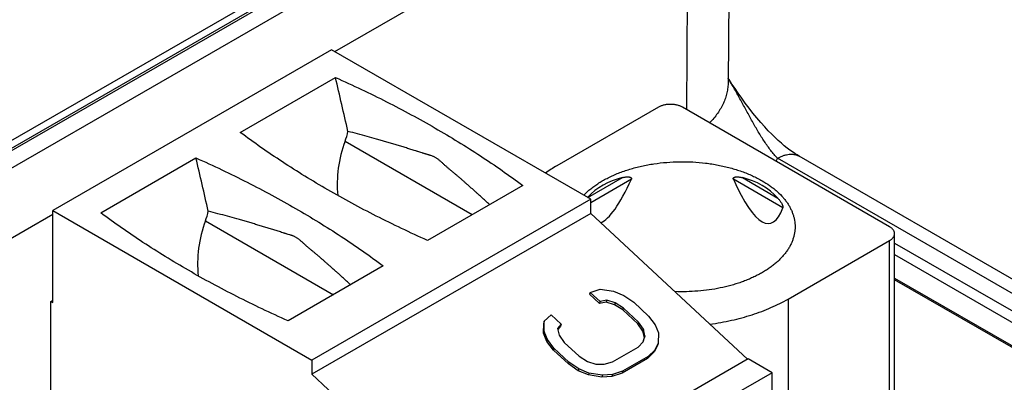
# Model space of a CAD drawing. Header units: inches. Extents: x 0 to 34, y 0 to 22.
# Tile 70 of 78: x 27.945 to 28.633, y 15.028 to 15.282. Entities that reach past the tile are written whole.
import ezdxf

# ---------------------------------------------------------------- set-up
doc = ezdxf.new("R2010")
doc.units = ezdxf.units.IN
doc.header["$LTSCALE"] = 1.87
doc.header["$MEASUREMENT"] = 0
doc.layers.get('0').update_dxf_attribs({"linetype": 'CONTINUOUS'})

msp = doc.modelspace()

# ---------------------------------------------------------------- linework, layer by layer
at = {"color": 7, "linetype": 'CONTINUOUS'}
for p, q in [((26.07552, 14.12119), (28.36343, 15.4422)), ((28.37773, 15.44498), (26.08499, 14.12118)), ((28.38019, 15.44473), (26.08746, 14.12094)), ((28.44181, 15.44271), (28.44027, 15.23815)), ((26.09734, 14.11452), (28.3913, 15.43902)), ((28.16551, 15.25966), (28.41252, 15.40228)), ((28.41252, 15.40228), (28.41114, 15.21911)), ((28.16328, 15.26095), (27.96841, 15.14844)), ((28.34423, 15.15647), (28.16328, 15.26095)), ((28.09939, 15.20317), (28.16592, 15.24158)), ((28.39156, 15.22077), (28.32064, 15.17983)), ((28.55302, 15.13719), (28.40826, 15.22077)), ((28.17266, 15.19694), (28.26147, 15.14566)), ((28.00195, 15.14691), (28.06849, 15.18533)), ((29.19395, 14.76982), (28.4748, 15.18505)), ((29.20895, 14.7713), (28.4898, 15.18653)), ((28.34225, 15.15762), (28.36635, 15.17154)), ((28.37263, 15.17033), (28.34423, 15.15394)), ((28.47848, 15.15036), (28.44389, 15.17033)), ((28.45018, 15.17154), (28.47492, 15.15725)), ((28.29677, 15.16604), (28.23023, 15.12762)), ((28.34423, 15.15647), (28.14936, 15.04396)), ((28.34423, 15.14651), (28.34423, 15.15647)), ((26.11856, 14.07778), (27.96841, 15.14586)), ((27.96841, 15.14844), (28.14936, 15.04396)), ((27.96841, 15.08415), (27.96841, 15.14844)), ((28.34423, 15.14651), (28.14936, 15.03399)), ((28.34423, 15.14651), (28.45382, 15.04455)), ((28.07511, 15.14123), (28.16445, 15.08964)), ((28.55648, 14.91168), (28.55648, 15.13237)), ((28.4821, 15.0866), (28.55302, 15.12755)), ((28.55302, 14.91218), (28.55302, 15.12755)), ((28.55648, 15.12576), (29.18284, 14.76411)), ((28.55648, 15.11779), (29.17936, 14.75815)), ((28.19933, 15.10978), (28.1328, 15.07136)), ((28.55648, 15.1013), (29.17912, 14.7418)), ((29.16657, 14.7479), (28.55648, 15.10016)), ((28.3438, 15.09127), (28.34339, 15.08997)), ((28.3438, 15.09127), (28.35088, 15.09361)), ((28.35076, 15.0848), (28.3438, 15.09127)), ((28.35088, 15.09361), (28.36026, 15.09203)), ((28.36026, 15.09203), (28.36727, 15.08908)), ((27.96702, 15.08495), (27.96841, 15.08575)), ((27.96702, 15.08495), (27.96841, 15.08415)), ((27.96702, 14.97565), (27.96702, 15.08495)), ((28.35035, 15.08349), (28.34339, 15.08997)), ((28.35076, 15.0848), (28.35035, 15.08349)), ((28.35506, 15.08447), (28.35035, 15.08349)), ((28.35547, 15.08577), (28.35076, 15.0848)), ((28.35547, 15.08577), (28.35506, 15.08447)), ((28.36091, 15.0826), (28.35506, 15.08447)), ((28.36132, 15.0839), (28.35547, 15.08577)), ((28.36727, 15.08908), (28.37425, 15.08437)), ((28.37425, 15.08437), (28.38469, 15.07466)), ((28.4821, 15.0866), (28.4821, 14.90016)), ((28.36132, 15.0839), (28.36091, 15.0826)), ((28.36674, 15.07896), (28.36091, 15.0826)), ((28.36714, 15.08027), (28.36132, 15.0839)), ((28.36714, 15.08027), (28.36674, 15.07896)), ((28.37718, 15.06925), (28.36674, 15.07896)), ((28.37758, 15.07055), (28.36714, 15.08027)), ((28.31179, 15.07104), (28.31138, 15.06974)), ((28.31169, 15.06399), (28.31179, 15.07104)), ((28.31179, 15.07104), (28.31655, 15.07554)), ((28.31655, 15.07554), (28.32351, 15.06906)), ((28.37758, 15.07055), (28.37718, 15.06925)), ((28.38104, 15.06555), (28.37758, 15.07055)), ((28.38469, 15.07466), (28.38931, 15.06858)), ((28.31128, 15.06269), (28.31138, 15.06974)), ((28.31169, 15.06399), (28.31128, 15.06269)), ((28.31396, 15.0583), (28.31169, 15.06399)), ((28.32351, 15.06906), (28.32112, 15.06593)), ((28.32112, 15.06593), (28.32223, 15.06133)), ((28.3231, 15.06776), (28.32126, 15.06535)), ((28.32351, 15.06906), (28.3231, 15.06776)), ((28.38063, 15.06425), (28.37718, 15.06925)), ((28.38104, 15.06555), (28.38063, 15.06425)), ((28.38174, 15.05964), (28.38063, 15.06425)), ((28.38215, 15.06095), (28.38104, 15.06555)), ((28.38931, 15.06858), (28.39158, 15.06289)), ((28.31355, 15.057), (28.31128, 15.06269)), ((28.31396, 15.0583), (28.31355, 15.057)), ((28.31817, 15.05092), (28.31355, 15.057)), ((28.31857, 15.05222), (28.31396, 15.0583)), ((28.32223, 15.06133), (28.32568, 15.05633)), ((28.37734, 15.05292), (28.38092, 15.05674)), ((28.38089, 15.05674), (28.38174, 15.05964)), ((28.38092, 15.05674), (28.38215, 15.06095)), ((28.38215, 15.06095), (28.38174, 15.05964)), ((28.39158, 15.06289), (28.39148, 15.05584)), ((28.31857, 15.05222), (28.31817, 15.05092)), ((28.32861, 15.04121), (28.31817, 15.05092)), ((28.32901, 15.04251), (28.31857, 15.05222)), ((28.32568, 15.05633), (28.33612, 15.04661)), ((28.35957, 15.04266), (28.37734, 15.05292)), ((28.38865, 15.04964), (28.38389, 15.04514)), ((28.38906, 15.05094), (28.3843, 15.04645)), ((28.39107, 15.05454), (28.38865, 15.04964)), ((28.38906, 15.05094), (28.38865, 15.04964)), ((28.39148, 15.05584), (28.38906, 15.05094)), ((28.39148, 15.05584), (28.39107, 15.05454)), ((28.14936, 15.04396), (28.14936, 15.03399)), ((28.4542, 15.04477), (28.25932, 14.93225)), ((28.33612, 15.04661), (28.34195, 15.04298)), ((28.34195, 15.04298), (28.3478, 15.04111)), ((28.35367, 15.041), (28.35957, 15.04266)), ((28.38389, 15.04514), (28.36612, 15.03488)), ((28.3843, 15.04645), (28.36653, 15.03619)), ((28.3843, 15.04645), (28.38389, 15.04514)), ((28.4709, 15.03512), (28.4542, 15.04477)), ((28.32901, 15.04251), (28.32861, 15.04121)), ((28.33559, 15.0365), (28.32861, 15.04121)), ((28.336, 15.0378), (28.32901, 15.04251)), ((28.336, 15.0378), (28.33559, 15.0365)), ((28.3426, 15.03355), (28.33559, 15.0365)), ((28.34301, 15.03485), (28.336, 15.0378)), ((28.3478, 15.04111), (28.35367, 15.041)), ((28.36653, 15.03619), (28.35944, 15.03385)), ((28.36653, 15.03619), (28.36612, 15.03488)), ((28.14936, 15.03399), (28.25932, 14.93168)), ((28.4709, 15.03512), (28.27603, 14.9226)), ((28.34301, 15.03485), (28.3426, 15.03355)), ((28.35198, 15.03197), (28.3426, 15.03355)), ((28.35239, 15.03327), (28.34301, 15.03485)), ((28.35239, 15.03327), (28.35198, 15.03197)), ((28.35904, 15.03254), (28.35198, 15.03197)), ((28.35944, 15.03385), (28.35239, 15.03327)), ((28.36612, 15.03488), (28.35904, 15.03254)), ((28.35944, 15.03385), (28.35904, 15.03254)), ((28.4709, 14.83261), (28.4709, 15.03512))]:
    msp.add_line(p, q, dxfattribs=at)
msp.add_lwpolyline([(28.4898, 15.18653), (28.48843, 15.18735), (28.48683, 15.18837), (28.48514, 15.18951), (28.48335, 15.19079), (28.48147, 15.19222), (28.4795, 15.1938), (28.47744, 15.19554), (28.47529, 15.19745), (28.47305, 15.19954), (28.47073, 15.20182), (28.46831, 15.2043), (28.46579, 15.20701), (28.46315, 15.20998), (28.46039, 15.21322), (28.45761, 15.21665), (28.45486, 15.22016), (28.45223, 15.22366), (28.44972, 15.22711), (28.44734, 15.23049), (28.44508, 15.23378), (28.44294, 15.23697), (28.44092, 15.24006), (28.44029, 15.24104)], dxfattribs=at)
for centre, radius, start, end in [((28.42232, 15.20964), 0.05796, 332.59449, 334.89733), ((28.37018, 15.09377), 0.0993, 119.92834, 125.40421)]:
    msp.add_arc(centre, radius, start, end, dxfattribs=at)
for centre, major_axis, ratio, start_param, end_param in [((27.72097, 14.62585), (-0.47367, 2.54044), 0.21745, -1.381971, -1.366713), ((28.15254, 15.20802), (0.00701, 0.03148), 0.697552, -1.771902, -1.547072), ((28.21037, 15.17616), (0.01314, 0.05902), 0.697552, 1.36969, 2.01494), ((27.62353, 14.56959), (-0.47367, 2.54044), 0.21745, -1.381763, -1.366713), ((28.40826, 15.09686), (-0.06637, 0.06071), 0.697918, -0.441298, -0.003656), ((28.40826, 15.53869), (0.06094, 0.39924), 0.124891, -3.066605, -2.726141), ((28.40826, 15.53869), (-0.06094, 0.39924), 0.124891, 2.726141, 3.357734), ((28.40826, 15.09686), (0.06637, 0.06071), 0.697918, -0.006853, 0.441298), ((28.05499, 15.15231), (0.00701, 0.03148), 0.697552, -1.771902, -1.548112), ((28.11282, 15.12045), (0.01314, 0.05902), 0.697552, 1.36969, 2.023987)]:
    msp.add_ellipse(centre, major_axis=major_axis, ratio=ratio, start_param=start_param, end_param=end_param, dxfattribs=at)
for points, knots in [([(28.16592, 15.24158), (28.172, 15.23887), (28.184, 15.23334), (28.20165, 15.22466), (28.21882, 15.21566), (28.23548, 15.20635), (28.25162, 15.19673), (28.26722, 15.18683), (28.28226, 15.17664), (28.292, 15.1696), (28.29677, 15.16604)], [0, 0, 0, 0, 0.131819, 0.261769, 0.389802, 0.515877, 0.639959, 0.76202, 0.882038, 1, 1, 1, 1]), ([(28.44027, 15.23815), (28.44026, 15.23754), (28.44022, 15.2363), (28.44005, 15.23445), (28.43978, 15.2326), (28.43941, 15.23076), (28.43894, 15.22892), (28.43817, 15.22648), (28.43695, 15.22344), (28.4351, 15.21988), (28.43286, 15.2164), (28.43025, 15.21301), (28.42829, 15.21086), (28.42726, 15.20981)], [0, 0, 0, 0, 0.057946, 0.116032, 0.174371, 0.233078, 0.292261, 0.352025, 0.473648, 0.598708, 0.727813, 0.861453, 1, 1, 1, 1]), ([(28.4748, 15.18505), (28.47397, 15.18589), (28.47233, 15.18768), (28.47, 15.19053), (28.46773, 15.19358), (28.46552, 15.19679), (28.46337, 15.20014), (28.46127, 15.20361), (28.4592, 15.20716), (28.45716, 15.21079), (28.45513, 15.21447), (28.4531, 15.2182), (28.45107, 15.22196), (28.449, 15.22574), (28.44691, 15.22954), (28.44477, 15.23333), (28.44257, 15.23712), (28.44107, 15.23964), (28.44031, 15.24089)], [0, 0, 0, 0, 0.054101, 0.110192, 0.168019, 0.227334, 0.287898, 0.349529, 0.412066, 0.475366, 0.539323, 0.603847, 0.668863, 0.734323, 0.800193, 0.866442, 0.933047, 1, 1, 1, 1]), ([(28.40826, 15.22077), (28.40798, 15.22094), (28.4074, 15.22124), (28.40646, 15.22164), (28.40547, 15.22198), (28.40442, 15.22227), (28.40333, 15.22249), (28.40221, 15.22265), (28.40107, 15.22275), (28.39991, 15.22278), (28.39875, 15.22275), (28.39761, 15.22265), (28.39649, 15.22249), (28.3954, 15.22227), (28.39435, 15.22198), (28.39336, 15.22164), (28.39242, 15.22124), (28.39184, 15.22094), (28.39156, 15.22077)], [0, 0, 0, 0, 0.055839, 0.11418, 0.174784, 0.237354, 0.301549, 0.366993, 0.433283, 0.5, 0.566717, 0.633007, 0.698451, 0.762646, 0.825216, 0.88582, 0.944161, 1, 1, 1, 1]), ([(28.23023, 15.12762), (28.22416, 15.13033), (28.21216, 15.13586), (28.19451, 15.14454), (28.17734, 15.15354), (28.16068, 15.16286), (28.14454, 15.17247), (28.12894, 15.18238), (28.11389, 15.19257), (28.10416, 15.1996), (28.09939, 15.20317)], [0, 0, 0, 0, 0.131819, 0.261769, 0.389802, 0.515877, 0.639959, 0.76202, 0.882038, 1, 1, 1, 1]), ([(28.27364, 15.15268), (28.2727, 15.15354), (28.27082, 15.15527), (28.268, 15.15785), (28.26562, 15.15999), (28.26371, 15.16169), (28.26179, 15.1634), (28.25986, 15.1651), (28.25818, 15.16659), (28.25721, 15.16744), (28.25624, 15.1683), (28.25503, 15.16937), (28.25357, 15.17066), (28.25235, 15.17172), (28.25137, 15.17257), (28.25063, 15.1732), (28.24989, 15.17382), (28.24914, 15.17444), (28.2484, 15.17505), (28.2474, 15.17587), (28.24615, 15.17689), (28.2449, 15.17792), (28.24391, 15.17877), (28.24317, 15.17942), (28.24243, 15.18008), (28.2417, 15.18076), (28.24096, 15.18144), (28.24023, 15.18212), (28.23948, 15.18279), (28.23874, 15.18344), (28.23798, 15.18406), (28.23722, 15.18464), (28.23645, 15.18517), (28.23567, 15.18564), (28.23489, 15.18604), (28.23387, 15.18651), (28.23284, 15.18689), (28.23181, 15.18721), (28.23105, 15.18744), (28.23029, 15.18765), (28.22952, 15.18787), (28.22875, 15.1881), (28.22799, 15.18833), (28.22722, 15.18856), (28.22619, 15.18889), (28.22489, 15.1893), (28.2236, 15.18971), (28.22256, 15.19004), (28.22152, 15.19038), (28.22022, 15.19079), (28.21865, 15.19127), (28.21655, 15.19192), (28.21392, 15.19273), (28.21074, 15.19369), (28.20755, 15.19464), (28.20434, 15.19559), (28.20111, 15.19653), (28.19787, 15.19746), (28.19351, 15.1987), (28.18801, 15.20024), (28.18136, 15.20207), (28.1769, 15.20327), (28.17466, 15.20387)], [0, 0, 0, 0, 0.033493, 0.067078, 0.100737, 0.117591, 0.134462, 0.168275, 0.185229, 0.193721, 0.202223, 0.219254, 0.236306, 0.253359, 0.261879, 0.270389, 0.278887, 0.287368, 0.295837, 0.304303, 0.321257, 0.338312, 0.346904, 0.355553, 0.364264, 0.373037, 0.381844, 0.39065, 0.399422, 0.408126, 0.41672, 0.425154, 0.43337, 0.441314, 0.448985, 0.456427, 0.470802, 0.477825, 0.484792, 0.491742, 0.498707, 0.505708, 0.512747, 0.519816, 0.526911, 0.541165, 0.555479, 0.562651, 0.569828, 0.584201, 0.598601, 0.613031, 0.641988, 0.67108, 0.700305, 0.72966, 0.759146, 0.788767, 0.818524, 0.878454, 0.938944, 1, 1, 1, 1]), ([(28.4748, 15.18505), (28.47548, 15.18544), (28.47683, 15.18614), (28.47889, 15.18699), (28.48091, 15.18758), (28.48288, 15.18791), (28.48448, 15.18796), (28.4857, 15.18787), (28.48658, 15.18774), (28.48744, 15.18754), (28.48826, 15.18727), (28.48905, 15.18694), (28.48956, 15.18668), (28.4898, 15.18653)], [0, 0, 0, 0, 0.14857, 0.289428, 0.422617, 0.548503, 0.667828, 0.725411, 0.781816, 0.837245, 0.891924, 0.946091, 1, 1, 1, 1]), ([(28.06849, 15.18533), (28.07456, 15.18262), (28.08656, 15.17709), (28.10422, 15.1684), (28.12138, 15.1594), (28.13804, 15.15009), (28.15418, 15.14047), (28.16978, 15.13057), (28.18483, 15.12038), (28.19456, 15.11334), (28.19933, 15.10978)], [0, 0, 0, 0, 0.131819, 0.261769, 0.389802, 0.515877, 0.639959, 0.76202, 0.882038, 1, 1, 1, 1]), ([(28.33941, 15.15925), (28.34094, 15.16084), (28.34343, 15.16309), (28.34705, 15.16583), (28.35001, 15.16782), (28.35317, 15.16971), (28.35652, 15.17149), (28.36003, 15.17316), (28.36371, 15.17471), (28.36753, 15.17613), (28.37149, 15.17742), (28.37557, 15.17858), (28.37976, 15.1796), (28.38405, 15.18048), (28.38989, 15.18146), (28.39735, 15.18232), (28.40639, 15.18274), (28.41547, 15.18257), (28.42297, 15.18191), (28.42889, 15.18109), (28.43324, 15.18033), (28.43751, 15.17943), (28.44169, 15.17838), (28.44575, 15.1772), (28.44968, 15.17589), (28.45348, 15.17444), (28.45713, 15.17287), (28.46061, 15.17118), (28.46285, 15.16997), (28.46394, 15.16934)], [0, 0, 0, 0, 0.049754, 0.075894, 0.102873, 0.130678, 0.159289, 0.188678, 0.218807, 0.249633, 0.281106, 0.313171, 0.345767, 0.378831, 0.412296, 0.480134, 0.548704, 0.617399, 0.685611, 0.719352, 0.752751, 0.785737, 0.818244, 0.850208, 0.88157, 0.912275, 0.942276, 0.97153, 1, 1, 1, 1]), ([(28.36635, 15.17154), (28.36667, 15.17161), (28.36731, 15.17175), (28.36828, 15.17192), (28.36909, 15.17202), (28.36973, 15.17206), (28.37021, 15.17206), (28.37068, 15.17205), (28.37114, 15.172), (28.37151, 15.17193), (28.3718, 15.17185), (28.372, 15.17177), (28.3722, 15.17168), (28.37238, 15.17156), (28.37253, 15.17142), (28.37264, 15.17128), (28.3727, 15.17115), (28.37273, 15.17105), (28.37275, 15.17093), (28.37276, 15.17078), (28.37272, 15.17057), (28.37267, 15.17041), (28.37263, 15.17033)], [0, 0, 0, 0, 0.131375, 0.261934, 0.391215, 0.45518, 0.518533, 0.581109, 0.64269, 0.702982, 0.732548, 0.761656, 0.790276, 0.818419, 0.846208, 0.874003, 0.888143, 0.902586, 0.917453, 0.932848, 0.96534, 1, 1, 1, 1]), ([(28.44389, 15.17033), (28.44386, 15.17041), (28.4438, 15.17057), (28.44377, 15.17078), (28.44377, 15.17093), (28.44379, 15.17105), (28.44382, 15.17115), (28.44389, 15.17128), (28.44399, 15.17142), (28.44415, 15.17156), (28.44433, 15.17168), (28.44452, 15.17177), (28.44473, 15.17185), (28.44501, 15.17193), (28.44539, 15.172), (28.44585, 15.17205), (28.44632, 15.17206), (28.44679, 15.17206), (28.44744, 15.17202), (28.44824, 15.17192), (28.44921, 15.17175), (28.44985, 15.17161), (28.45018, 15.17154)], [0, 0, 0, 0, 0.03466, 0.067152, 0.082547, 0.097414, 0.111857, 0.125997, 0.153792, 0.181581, 0.209724, 0.238344, 0.267452, 0.297018, 0.35731, 0.418891, 0.481467, 0.54482, 0.608785, 0.738066, 0.868625, 1, 1, 1, 1]), ([(28.46394, 15.16934), (28.46572, 15.16831), (28.46828, 15.16668), (28.4715, 15.16431), (28.47443, 15.16191), (28.47709, 15.15936), (28.47945, 15.15667), (28.48102, 15.15462), (28.48241, 15.15254), (28.48363, 15.15042), (28.48466, 15.14826), (28.48551, 15.14608), (28.48618, 15.14388), (28.48665, 15.14166), (28.48694, 15.13943), (28.487, 15.13794), (28.487, 15.13719)], [0, 0, 0, 0, 0.148536, 0.219939, 0.289409, 0.422571, 0.486407, 0.548495, 0.60894, 0.667872, 0.725446, 0.781843, 0.837265, 0.891936, 0.946097, 1, 1, 1, 1]), ([(28.47492, 15.15725), (28.47512, 15.15702), (28.47553, 15.15656), (28.47611, 15.15583), (28.47667, 15.15505), (28.47721, 15.15422), (28.47763, 15.15348), (28.47794, 15.15285), (28.47816, 15.15234), (28.47832, 15.1519), (28.47843, 15.15154), (28.47849, 15.15126), (28.47853, 15.151), (28.47855, 15.15076), (28.47853, 15.15054), (28.4785, 15.15042), (28.47848, 15.15036)], [0, 0, 0, 0, 0.115088, 0.23227, 0.352332, 0.476355, 0.605867, 0.673321, 0.742887, 0.814423, 0.850526, 0.886164, 0.920269, 0.951338, 0.978032, 1, 1, 1, 1]), ([(28.1328, 15.07136), (28.12672, 15.07407), (28.11472, 15.0796), (28.09707, 15.08828), (28.0799, 15.09729), (28.06324, 15.1066), (28.0471, 15.11621), (28.0315, 15.12612), (28.01646, 15.13631), (28.00672, 15.14335), (28.00195, 15.14691)], [0, 0, 0, 0, 0.131819, 0.261769, 0.389802, 0.515877, 0.639959, 0.76202, 0.882038, 1, 1, 1, 1]), ([(28.17653, 15.09661), (28.17559, 15.09748), (28.1737, 15.09921), (28.17086, 15.1018), (28.16848, 15.10395), (28.16656, 15.10567), (28.16463, 15.10738), (28.1627, 15.10909), (28.161, 15.11058), (28.16003, 15.11144), (28.15906, 15.1123), (28.15784, 15.11338), (28.15638, 15.11467), (28.15515, 15.11574), (28.15417, 15.11659), (28.15342, 15.11722), (28.15268, 15.11785), (28.15193, 15.11847), (28.15118, 15.11909), (28.15018, 15.11991), (28.14918, 15.12072), (28.14818, 15.12155), (28.14743, 15.12218), (28.14668, 15.12282), (28.14606, 15.12336), (28.14556, 15.1238), (28.14507, 15.12425), (28.14445, 15.12482), (28.14372, 15.12551), (28.14298, 15.12619), (28.14223, 15.12686), (28.14148, 15.12751), (28.14072, 15.12814), (28.13995, 15.12872), (28.13918, 15.12926), (28.1384, 15.12974), (28.13762, 15.13015), (28.13684, 15.13052), (28.13606, 15.13084), (28.13529, 15.13113), (28.13452, 15.13139), (28.1335, 15.1317), (28.13247, 15.132), (28.13145, 15.13231), (28.13067, 15.13254), (28.1299, 15.13278), (28.12887, 15.1331), (28.12757, 15.1335), (28.12601, 15.13399), (28.12444, 15.13448), (28.12288, 15.13497), (28.1213, 15.13546), (28.11972, 15.13596), (28.11814, 15.13645), (28.11602, 15.1371), (28.11336, 15.13791), (28.11015, 15.13886), (28.10693, 15.13981), (28.10368, 15.14075), (28.10042, 15.14169), (28.09604, 15.14294), (28.09052, 15.14448), (28.08384, 15.14632), (28.07936, 15.14753), (28.0771, 15.14813)], [0, 0, 0, 0, 0.033474, 0.06704, 0.100683, 0.117529, 0.134391, 0.168188, 0.185134, 0.193622, 0.202121, 0.219143, 0.236189, 0.253235, 0.26175, 0.270256, 0.278748, 0.287226, 0.295693, 0.304156, 0.321102, 0.329607, 0.338148, 0.346736, 0.35538, 0.359725, 0.364088, 0.372854, 0.381653, 0.390452, 0.399219, 0.407919, 0.416514, 0.424954, 0.433187, 0.44116, 0.448876, 0.456372, 0.463688, 0.470867, 0.477945, 0.484959, 0.498934, 0.505944, 0.51298, 0.520036, 0.527111, 0.541315, 0.55558, 0.569898, 0.58426, 0.598663, 0.613101, 0.627572, 0.642071, 0.671156, 0.700366, 0.729708, 0.759186, 0.7888, 0.818552, 0.87847, 0.93895, 1, 1, 1, 1]), ([(28.487, 15.13719), (28.487, 15.13642), (28.48693, 15.13486), (28.48662, 15.13253), (28.4861, 15.13022), (28.48538, 15.12792), (28.48446, 15.12565), (28.48334, 15.12341), (28.48202, 15.12121), (28.4805, 15.11905), (28.4788, 15.11694), (28.47691, 15.11489), (28.47485, 15.11289), (28.47261, 15.11095), (28.4702, 15.10909), (28.46763, 15.1073), (28.4649, 15.10558), (28.46203, 15.10395), (28.45902, 15.10241), (28.45587, 15.10095), (28.4526, 15.0996), (28.44922, 15.09834), (28.44572, 15.09718), (28.4409, 15.09577), (28.43466, 15.09427), (28.42696, 15.09295), (28.41905, 15.09208), (28.41104, 15.09168), (28.40568, 15.09173), (28.40299, 15.09183)], [0, 0, 0, 0, 0.022265, 0.044646, 0.067256, 0.090202, 0.113583, 0.137489, 0.161997, 0.187175, 0.213077, 0.239746, 0.267215, 0.295503, 0.324622, 0.354574, 0.385352, 0.416941, 0.449321, 0.482462, 0.516331, 0.55089, 0.586093, 0.621894, 0.695066, 0.769966, 0.846103, 0.922958, 1, 1, 1, 1]), ([(28.55648, 15.13237), (28.55648, 15.13259), (28.55644, 15.13304), (28.55627, 15.13371), (28.55598, 15.13437), (28.55559, 15.135), (28.55509, 15.13561), (28.55449, 15.13618), (28.5538, 15.13672), (28.55329, 15.13704), (28.55302, 15.13719)], [0, 0, 0, 0, 0.108015, 0.218066, 0.332006, 0.451365, 0.577284, 0.710506, 0.851397, 1, 1, 1, 1]), ([(28.55302, 15.12755), (28.55329, 15.1277), (28.5538, 15.12802), (28.55449, 15.12856), (28.55509, 15.12913), (28.55559, 15.12974), (28.55598, 15.13037), (28.55627, 15.13102), (28.55644, 15.13169), (28.55648, 15.13215), (28.55648, 15.13237)], [0, 0, 0, 0, 0.148603, 0.289494, 0.422716, 0.548635, 0.667994, 0.781934, 0.891985, 1, 1, 1, 1]), ([(28.42749, 15.06904), (28.43005, 15.06939), (28.4351, 15.07018), (28.44257, 15.07168), (28.44984, 15.07347), (28.45688, 15.07555), (28.46366, 15.0779), (28.47013, 15.08052), (28.47628, 15.08339), (28.48021, 15.0855), (28.4821, 15.0866)], [0, 0, 0, 0, 0.133929, 0.266014, 0.395868, 0.523124, 0.647447, 0.768535, 0.886124, 1, 1, 1, 1])]:
    msp.add_open_spline(points, degree=3, knots=knots, dxfattribs=at)

doc.saveas('drawing.dxf')
